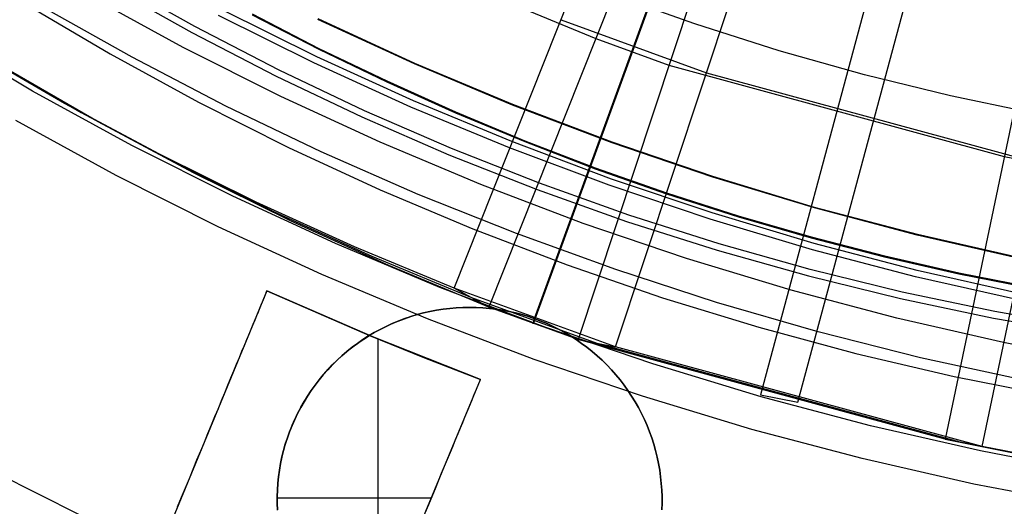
# Model space of a CAD drawing. Header units: millimetres. Extents: x 9001 to 10165, y -167 to 850.
# Tile 94 of 216: x 9571.15 to 9577.55, y 461.66 to 464.82. Entities that reach past the tile are written whole.
import ezdxf

# ---------------------------------------------------------------- set-up
doc = ezdxf.new("R2010")
doc.units = ezdxf.units.MM
for name, color, linetype in [('1', 7, 'Continuous'), ('COLOR EXT', 7, 'Continuous'), ('PLASTICO NEGRO', 7, 'Continuous')]:
    doc.layers.add(name, color=color, linetype=linetype)

msp = doc.modelspace()

# ---------------------------------------------------------------- linework, layer by layer
at = {"layer": '1', "color": 250, "true_color": 0x111111}
for p, q in [((9572.2913, 464.7752, 96.1312), (9571.7548, 465.0759, 96.1312)), ((9571.7334, 465.0379, 48.3312), (9572.271, 464.7365, 48.3312)), ((9572.2149, 464.64, 231.7015), (9571.5922, 464.9806, 231.7015)), ((9575.5371, 464.7927, 145.4778), (9574.995, 464.9857, 145.4778)), ((9571.1777, 464.9299, 222.7), (9571.741, 464.5971, 222.7)), ((9571.8828, 464.5758, 222.7), (9571.2841, 464.9127, 222.7)), ((9573.0826, 464.5786, 96.1312), (9572.4639, 464.8858, 96.1312)), ((9573.064, 464.5395, 48.3312), (9572.444, 464.8474, 48.3312)), ((9572.6623, 464.8512, 223.4679), (9573.0967, 464.6277, 223.4679)), ((9573.0985, 464.6315, 144.4031), (9572.6642, 464.8549, 144.4031)), ((9573.7172, 464.5323, 225.2), (9573.0898, 464.8211, 225.2)), ((9573.7172, 464.5323, 224.334), (9573.0898, 464.8211, 224.334)), ((9573.0916, 464.8249, 107.4778), (9573.7188, 464.536, 107.4778)), ((9573.7188, 464.536, 125.9405), (9573.0916, 464.8249, 125.9405)), ((9572.8376, 464.4927, 96.1312), (9572.2913, 464.7752, 96.1312)), ((9576.0855, 464.6181, 145.4778), (9575.5371, 464.7927, 145.4778)), ((9571.2367, 464.3567, 231.0025), (9570.6048, 464.7313, 231.0025)), ((9572.271, 464.7365, 48.3312), (9572.8185, 464.4535, 48.3312)), ((9572.849, 464.321, 231.7015), (9572.2149, 464.64, 231.7015)), ((9573.0967, 464.6277, 223.4679), (9573.5369, 464.4159, 223.4679)), ((9573.5386, 464.4197, 144.4031), (9573.0985, 464.6315, 144.4031)), ((9571.741, 464.5971, 222.7), (9572.3153, 464.2835, 222.7)), ((9572.4923, 464.2589, 222.7), (9571.8828, 464.5758, 222.7)), ((9573.7113, 464.2926, 96.1312), (9573.0826, 464.5786, 96.1312)), ((9576.6394, 464.4621, 145.4778), (9576.0855, 464.6181, 145.4778)), ((9573.6941, 464.2529, 48.3312), (9573.064, 464.5395, 48.3312)), ((9574.3541, 464.2652, 225.2), (9573.7172, 464.5323, 225.2)), ((9574.3541, 464.2652, 224.334), (9573.7172, 464.5323, 224.334)), ((9573.7188, 464.536, 107.4778), (9574.3556, 464.269, 107.4778)), ((9574.3556, 464.269, 125.9405), (9573.7188, 464.536, 125.9405)), ((9572.8185, 464.4535, 48.3312), (9573.3752, 464.1891, 48.3312)), ((9573.3931, 464.2289, 96.1312), (9572.8376, 464.4927, 96.1312)), ((9577.1983, 464.325, 145.4778), (9576.6394, 464.4621, 145.4778)), ((9573.5369, 464.4159, 223.4679), (9573.9829, 464.216, 223.4679)), ((9573.9845, 464.2198, 144.4031), (9573.5386, 464.4197, 144.4031)), ((9571.8812, 464.0041, 231.0025), (9571.2367, 464.3567, 231.0025)), ((9573.4937, 464.0241, 231.7015), (9572.849, 464.321, 231.7015)), ((9577.7615, 464.2068, 145.4778), (9577.1983, 464.325, 145.4778)), ((9572.3153, 464.2835, 222.7), (9572.8998, 463.9895, 222.7)), ((9573.1119, 463.9623, 222.7), (9572.4923, 464.2589, 222.7)), ((9574.3336, 463.988, 48.3312), (9573.6941, 464.2529, 48.3312)), ((9574.3494, 464.0283, 96.1312), (9573.7113, 464.2926, 96.1312)), ((9574.9999, 464.0203, 225.2), (9574.3541, 464.2652, 225.2)), ((9574.9999, 464.0203, 224.334), (9574.3541, 464.2652, 224.334)), ((9574.3556, 464.269, 107.4778), (9575.0013, 464.0242, 107.4778)), ((9575.0013, 464.0242, 125.9405), (9574.3556, 464.269, 125.9405)), ((9573.3752, 464.1891, 48.3312), (9573.9405, 463.9436, 48.3312)), ((9573.9573, 463.984, 96.1312), (9573.3931, 464.2289, 96.1312)), ((9573.9829, 464.216, 223.4679), (9574.4344, 464.0282, 223.4679)), ((9574.436, 464.032, 144.4031), (9573.9845, 464.2198, 144.4031)), ((9571.7788, 463.8092, 96.1312), (9571.1277, 464.1654, 96.1312)), ((9571.7788, 463.8092, 48.3312), (9571.1277, 464.1654, 48.3312)), ((9572.5374, 463.674, 231.0025), (9571.8812, 464.0041, 231.0025)), ((9572.8998, 463.9895, 222.7), (9573.4939, 463.7154, 222.7)), ((9574.1483, 463.7497, 231.7015), (9573.4937, 464.0241, 231.7015)), ((9574.5294, 463.7583, 96.1312), (9573.9573, 463.984, 96.1312)), ((9574.9817, 463.7451, 48.3312), (9574.3336, 463.988, 48.3312)), ((9574.9962, 463.7859, 96.1312), (9574.3494, 464.0283, 96.1312)), ((9574.4344, 464.0282, 223.4679), (9574.8914, 463.8528, 223.4679)), ((9574.8928, 463.8567, 144.4031), (9574.436, 464.032, 144.4031)), ((9575.6537, 463.7978, 225.2), (9574.9999, 464.0203, 225.2)), ((9575.6537, 463.7978, 224.334), (9574.9999, 464.0203, 224.334)), ((9575.0013, 464.0242, 107.4778), (9575.6549, 463.8018, 107.4778)), ((9575.6549, 463.8018, 125.9405), (9575.0013, 464.0242, 125.9405)), ((9573.741, 463.6863, 222.7), (9573.1119, 463.9623, 222.7)), ((9573.9405, 463.9436, 48.3312), (9574.5139, 463.7174, 48.3312)), ((9575.355, 463.6939, 144.4031), (9574.8928, 463.8567, 144.4031)), ((9572.4419, 463.4756, 96.1312), (9571.7788, 463.8092, 96.1312)), ((9572.4419, 463.4756, 48.3312), (9571.7788, 463.8092, 48.3312)), ((9574.8914, 463.8528, 223.4679), (9575.3536, 463.69, 223.4679)), ((9576.3148, 463.5981, 225.2), (9575.6537, 463.7978, 225.2)), ((9576.3148, 463.5981, 224.334), (9575.6537, 463.7978, 224.334)), ((9575.6549, 463.8018, 107.4778), (9576.3159, 463.602, 107.4778)), ((9576.3159, 463.602, 125.9405), (9575.6549, 463.8018, 125.9405)), ((9574.812, 463.498, 231.7015), (9574.1483, 463.7497, 231.7015)), ((9575.1088, 463.552, 96.1312), (9574.5294, 463.7583, 96.1312)), ((9575.6378, 463.5245, 48.3312), (9574.9817, 463.7451, 48.3312)), ((9575.6509, 463.5658, 96.1312), (9574.9962, 463.7859, 96.1312)), ((9573.2047, 463.3667, 231.0025), (9572.5374, 463.674, 231.0025)), ((9573.4939, 463.7154, 222.7), (9574.0969, 463.4615, 222.7)), ((9574.3789, 463.4313, 222.7), (9573.741, 463.6863, 222.7)), ((9574.5139, 463.7174, 48.3312), (9575.0945, 463.5107, 48.3312)), ((9575.3536, 463.69, 223.4679), (9575.821, 463.5401, 223.4679)), ((9575.8222, 463.5441, 144.4031), (9575.355, 463.6939, 144.4031)), ((9576.9824, 463.4212, 225.2), (9576.3148, 463.5981, 225.2)), ((9576.9824, 463.4212, 224.334), (9576.3148, 463.5981, 224.334)), ((9576.3159, 463.602, 107.4778), (9576.9834, 463.4252, 107.4778)), ((9576.9834, 463.4252, 125.9405), (9576.3159, 463.602, 125.9405)), ((9575.6948, 463.3654, 96.1312), (9575.1088, 463.552, 96.1312)), ((9576.3127, 463.3681, 96.1312), (9575.6509, 463.5658, 96.1312)), ((9575.821, 463.5401, 223.4679), (9576.2933, 463.4034, 223.4679)), ((9576.2944, 463.4074, 144.4031), (9575.8222, 463.5441, 144.4031)), ((9573.116, 463.1652, 96.1312), (9572.4419, 463.4756, 96.1312)), ((9573.116, 463.1652, 48.3312), (9572.4419, 463.4756, 48.3312)), ((9575.484, 463.2693, 231.7015), (9574.812, 463.498, 231.7015)), ((9575.0945, 463.5107, 48.3312), (9575.6818, 463.3237, 48.3312)), ((9576.3011, 463.3264, 48.3312), (9575.6378, 463.5245, 48.3312)), ((9574.0969, 463.4615, 222.7), (9574.7081, 463.2281, 222.7)), ((9575.0249, 463.1976, 222.7), (9574.3789, 463.4313, 222.7)), ((9576.7714, 463.2842, 144.4031), (9576.2944, 463.4074, 144.4031)), ((9577.6558, 463.2676, 225.2), (9576.9824, 463.4212, 225.2)), ((9577.6558, 463.2676, 224.334), (9576.9824, 463.4212, 224.334)), ((9576.9834, 463.4252, 107.4778), (9577.6566, 463.2716, 107.4778)), ((9577.6566, 463.2716, 125.9405), (9576.9834, 463.4252, 125.9405)), ((9573.8821, 463.0827, 231.0025), (9573.2047, 463.3667, 231.0025)), ((9576.2868, 463.1987, 96.1312), (9575.6948, 463.3654, 96.1312)), ((9576.2933, 463.4034, 223.4679), (9576.7704, 463.2801, 223.4679)), ((9576.9809, 463.1931, 96.1312), (9576.3127, 463.3681, 96.1312)), ((9575.6818, 463.3237, 48.3312), (9576.2751, 463.1567, 48.3312)), ((9576.9707, 463.151, 48.3312), (9576.3011, 463.3264, 48.3312)), ((9576.7704, 463.2801, 223.4679), (9577.2521, 463.1705, 223.4679)), ((9577.253, 463.1745, 144.4031), (9576.7714, 463.2842, 144.4031)), ((9574.7081, 463.2281, 222.7), (9575.3268, 463.0154, 222.7)), ((9576.1634, 463.064, 231.7015), (9575.484, 463.2693, 231.7015)), ((9573.8005, 462.8782, 96.1312), (9573.116, 463.1652, 96.1312)), ((9573.8005, 462.8782, 48.3312), (9573.116, 463.1652, 48.3312)), ((9575.6782, 462.9853, 222.7), (9575.0249, 463.1976, 222.7)), ((9576.2751, 463.1567, 48.3312), (9576.8736, 463.0098, 48.3312)), ((9576.8841, 463.0521, 96.1312), (9576.2868, 463.1987, 96.1312)), ((9577.6459, 462.9987, 48.3312), (9576.9707, 463.151, 48.3312)), ((9577.6547, 463.041, 96.1312), (9576.9809, 463.1931, 96.1312)), ((9577.2521, 463.1705, 223.4679), (9577.7383, 463.0747, 223.4679)), ((9577.7391, 463.0788, 144.4031), (9577.253, 463.1745, 144.4031)), ((9574.569, 462.8222, 231.0025), (9573.8821, 463.0827, 231.0025)), ((9576.8496, 462.8823, 231.7015), (9576.1634, 463.064, 231.7015)), ((9577.486, 462.9258, 96.1312), (9576.8841, 463.0521, 96.1312)), ((9575.3268, 463.0154, 222.7), (9575.9524, 462.8238, 222.7)), ((9576.3382, 462.7947, 222.7), (9575.6782, 462.9853, 222.7)), ((9576.8736, 463.0098, 48.3312), (9577.4768, 462.8832, 48.3312)), ((9578.0918, 462.8199, 96.1312), (9577.486, 462.9258, 96.1312)), ((9574.4945, 462.615, 96.1312), (9573.8005, 462.8782, 96.1312)), ((9574.4945, 462.615, 48.3312), (9573.8005, 462.8782, 48.3312)), ((9577.5416, 462.7243, 231.7015), (9576.8496, 462.8823, 231.7015)), ((9577.4768, 462.8832, 48.3312), (9578.0839, 462.777, 48.3312)), ((9575.2644, 462.5856, 231.0025), (9574.569, 462.8222, 231.0025)), ((9575.9524, 462.8238, 222.7), (9576.5841, 462.6533, 222.7)), ((9577.0041, 462.6261, 222.7), (9576.3382, 462.7947, 222.7)), ((9578.2386, 462.5904, 231.7015), (9577.5416, 462.7243, 231.7015)), ((9576.5841, 462.6533, 222.7), (9577.2212, 462.5043, 222.7)), ((9575.1971, 462.376, 96.1312), (9574.4945, 462.615, 96.1312)), ((9575.1971, 462.376, 48.3312), (9574.4945, 462.615, 48.3312)), ((9575.9676, 462.3731, 231.0025), (9575.2644, 462.5856, 231.0025)), ((9577.6753, 462.4795, 222.7), (9577.0041, 462.6261, 222.7)), ((9577.2212, 462.5043, 222.7), (9577.863, 462.3769, 222.7)), ((9575.9076, 462.1613, 96.1312), (9575.1971, 462.376, 96.1312)), ((9575.9076, 462.1613, 48.3312), (9575.1971, 462.376, 48.3312)), ((9576.6777, 462.185, 231.0025), (9575.9676, 462.3731, 231.0025)), ((9576.625, 461.9712, 96.1312), (9575.9076, 462.1613, 96.1312)), ((9576.625, 461.9712, 48.3312), (9575.9076, 462.1613, 48.3312)), ((9577.3939, 462.0216, 231.0025), (9576.6777, 462.185, 231.0025)), ((9578.1153, 461.8829, 231.0025), (9577.3939, 462.0216, 231.0025)), ((9571.5413, 461.6056, 236.8644), (9570.8143, 461.9713, 236.8644)), ((9577.3486, 461.8061, 96.1312), (9576.625, 461.9712, 96.1312)), ((9577.3486, 461.8061, 48.3312), (9576.625, 461.9712, 48.3312)), ((9578.0775, 461.666, 96.1312), (9577.3486, 461.8061, 96.1312)), ((9578.0775, 461.666, 48.3312), (9577.3486, 461.8061, 48.3312))]:
    msp.add_line(p, q, dxfattribs=at)
at = {"layer": 'COLOR EXT', "color": 30, "true_color": 0xff8d00}
for p, q in [((9572.7589, 463.0598, 21.4121), (9568.6434, 453.1242, 21.4121)), ((9572.7589, 463.0598, 19.7621), (9571.5146, 460.0556, 19.7621)), ((9572.7421, 463.0193, 24.978), (9572.7472, 463.0316, 24.9095)), ((9572.7472, 463.0316, 24.9095), (9572.7514, 463.0418, 24.8405)), ((9572.7514, 463.0418, 24.8405), (9572.7547, 463.0496, 24.7712)), ((9572.7547, 463.0496, 24.7712), (9572.757, 463.0553, 24.7017)), ((9572.757, 463.0553, 24.7017), (9572.7584, 463.0587, 24.6319)), ((9572.7584, 463.0587, 24.6319), (9572.7589, 463.0598, 24.5621)), ((9572.7589, 463.0598, 24.5621), (9572.7589, 463.0598, 19.7621)), ((9572.7589, 463.0598, 19.7621), (9573.424, 462.7703, 19.7621)), ((9573.4469, 462.7608, 24.5621), (9572.7589, 463.0598, 24.5621)), ((9572.7589, 463.0598, 22.1621), (9573.4469, 462.7608, 22.1621)), ((9572.7127, 462.9482, 25.2463), (9572.7214, 462.9692, 25.1803)), ((9572.7214, 462.9692, 25.1803), (9572.7292, 462.9881, 25.1135)), ((9572.7292, 462.9881, 25.1135), (9572.7361, 463.0048, 25.0461)), ((9572.7361, 463.0048, 25.0461), (9572.7421, 463.0193, 24.978)), ((9572.6813, 462.8725, 25.439), (9572.6926, 462.8998, 25.3757)), ((9572.6926, 462.8998, 25.3757), (9572.7031, 462.925, 25.3115)), ((9572.7031, 462.925, 25.3115), (9572.7127, 462.9482, 25.2463)), ((9573.7339, 462.9057, 16.2621), (9573.6926, 462.8932, 16.2621)), ((9573.6926, 462.8932, 18.7621), (9573.7339, 462.9057, 18.7621)), ((9573.7368, 462.9065, 19.7621), (9573.6958, 462.8943, 19.7621)), ((9573.7756, 462.9168, 16.2621), (9573.7339, 462.9057, 16.2621)), ((9573.7339, 462.9057, 18.7621), (9573.7756, 462.9168, 18.7621)), ((9573.7782, 462.9174, 19.7621), (9573.7368, 462.9065, 19.7621)), ((9573.8177, 462.9264, 16.2621), (9573.7756, 462.9168, 16.2621)), ((9573.7756, 462.9168, 18.7621), (9573.8177, 462.9264, 18.7621)), ((9573.8199, 462.9268, 19.7621), (9573.7782, 462.9174, 19.7621)), ((9573.8601, 462.9345, 16.2621), (9573.8177, 462.9264, 16.2621)), ((9573.8177, 462.9264, 18.7621), (9573.8601, 462.9345, 18.7621)), ((9573.8619, 462.9348, 19.7621), (9573.8199, 462.9268, 19.7621)), ((9573.9027, 462.9412, 16.2621), (9573.8601, 462.9345, 16.2621)), ((9573.8601, 462.9345, 18.7621), (9573.9027, 462.9412, 18.7621)), ((9573.9042, 462.9414, 19.7621), (9573.8619, 462.9348, 19.7621)), ((9573.9456, 462.9464, 16.2621), (9573.9027, 462.9412, 16.2621)), ((9573.9027, 462.9412, 18.7621), (9573.9456, 462.9464, 18.7621)), ((9573.9467, 462.9465, 19.7621), (9573.9042, 462.9414, 19.7621)), ((9573.9885, 462.9501, 16.2621), (9573.9456, 462.9464, 16.2621)), ((9573.9456, 462.9464, 18.7621), (9573.9885, 462.9501, 18.7621)), ((9573.9893, 462.9502, 19.7621), (9573.9467, 462.9465, 19.7621)), ((9574.0316, 462.9523, 16.2621), (9573.9885, 462.9501, 16.2621)), ((9573.9885, 462.9501, 18.7621), (9574.0316, 462.9523, 18.7621)), ((9574.032, 462.9524, 19.7621), (9573.9893, 462.9502, 19.7621)), ((9574.0748, 462.9531, 16.2621), (9574.0316, 462.9523, 16.2621)), ((9574.0316, 462.9523, 18.7621), (9574.0748, 462.9531, 18.7621)), ((9574.0748, 462.9531, 19.7621), (9574.032, 462.9524, 19.7621)), ((9574.0748, 462.9531, 19.7621), (9574.1179, 462.9523, 19.7621)), ((9574.0748, 462.9531, 16.2621), (9574.0748, 462.9531, 19.7621)), ((9574.1179, 462.9523, 16.2621), (9574.0748, 462.9531, 16.2621)), ((9574.0748, 462.9531, 18.0121), (9574.1179, 462.9523, 18.0121)), ((9574.1179, 462.9523, 19.7621), (9574.161, 462.9501, 19.7621)), ((9574.161, 462.9501, 16.2621), (9574.1179, 462.9523, 16.2621)), ((9574.1179, 462.9523, 18.0121), (9574.161, 462.9501, 18.0121)), ((9574.161, 462.9501, 19.7621), (9574.204, 462.9464, 19.7621)), ((9574.204, 462.9464, 16.2621), (9574.161, 462.9501, 16.2621)), ((9574.161, 462.9501, 18.0121), (9574.204, 462.9464, 18.0121)), ((9574.204, 462.9464, 19.7621), (9574.2469, 462.9412, 19.7621)), ((9574.2469, 462.9412, 16.2621), (9574.204, 462.9464, 16.2621)), ((9574.204, 462.9464, 18.0121), (9574.2469, 462.9412, 18.0121)), ((9574.2469, 462.9412, 19.7621), (9574.2895, 462.9345, 19.7621)), ((9574.2895, 462.9345, 16.2621), (9574.2469, 462.9412, 16.2621)), ((9574.2469, 462.9412, 18.0121), (9574.2895, 462.9345, 18.0121)), ((9574.2895, 462.9345, 19.7621), (9574.3319, 462.9264, 19.7621)), ((9574.3319, 462.9264, 16.2621), (9574.2895, 462.9345, 16.2621)), ((9574.2895, 462.9345, 18.0121), (9574.3319, 462.9264, 18.0121)), ((9574.3319, 462.9264, 19.7621), (9574.3739, 462.9168, 19.7621)), ((9574.3739, 462.9168, 16.2621), (9574.3319, 462.9264, 16.2621)), ((9574.3319, 462.9264, 18.0121), (9574.3739, 462.9168, 18.0121)), ((9574.3739, 462.9168, 19.7621), (9574.4156, 462.9057, 19.7621)), ((9574.4156, 462.9057, 16.2621), (9574.3739, 462.9168, 16.2621)), ((9574.3739, 462.9168, 18.0121), (9574.4156, 462.9057, 18.0121)), ((9574.4156, 462.9057, 19.7621), (9574.457, 462.8932, 19.7621)), ((9574.457, 462.8932, 16.2621), (9574.4156, 462.9057, 16.2621)), ((9574.4156, 462.9057, 18.0121), (9574.457, 462.8932, 18.0121)), ((9572.6562, 462.8119, 25.5623), (9572.6692, 462.8432, 25.5012)), ((9572.6692, 462.8432, 25.5012), (9572.6813, 462.8725, 25.439)), ((9573.5368, 462.8314, 19.7621), (9573.4985, 462.8123, 19.7621)), ((9573.5716, 462.8473, 16.2621), (9573.5324, 462.8293, 16.2621)), ((9573.5324, 462.8293, 18.7621), (9573.5716, 462.8473, 18.7621)), ((9573.5758, 462.8492, 19.7621), (9573.5368, 462.8314, 19.7621)), ((9573.6114, 462.864, 16.2621), (9573.5716, 462.8473, 16.2621)), ((9573.5716, 462.8473, 18.7621), (9573.6114, 462.864, 18.7621)), ((9573.6153, 462.8656, 19.7621), (9573.5758, 462.8492, 19.7621)), ((9573.6518, 462.8793, 16.2621), (9573.6114, 462.864, 16.2621)), ((9573.6114, 462.864, 18.7621), (9573.6518, 462.8793, 18.7621)), ((9573.6553, 462.8806, 19.7621), (9573.6153, 462.8656, 19.7621)), ((9573.6926, 462.8932, 16.2621), (9573.6518, 462.8793, 16.2621)), ((9573.6518, 462.8793, 18.7621), (9573.6926, 462.8932, 18.7621)), ((9573.6958, 462.8943, 19.7621), (9573.6553, 462.8806, 19.7621)), ((9574.457, 462.8932, 19.7621), (9574.4978, 462.8793, 19.7621)), ((9574.4978, 462.8793, 16.2621), (9574.457, 462.8932, 16.2621)), ((9574.457, 462.8932, 18.0121), (9574.4978, 462.8793, 18.0121)), ((9574.4978, 462.8793, 19.7621), (9574.5382, 462.864, 19.7621)), ((9574.5382, 462.864, 16.2621), (9574.4978, 462.8793, 16.2621)), ((9574.4978, 462.8793, 18.0121), (9574.5382, 462.864, 18.0121)), ((9574.5382, 462.864, 19.7621), (9574.5779, 462.8473, 19.7621)), ((9574.5779, 462.8473, 16.2621), (9574.5382, 462.864, 16.2621)), ((9574.5382, 462.864, 18.0121), (9574.5779, 462.8473, 18.0121)), ((9574.5779, 462.8473, 19.7621), (9574.6171, 462.8293, 19.7621)), ((9574.6171, 462.8293, 16.2621), (9574.5779, 462.8473, 16.2621)), ((9574.5779, 462.8473, 18.0121), (9574.6171, 462.8293, 18.0121)), ((9572.6279, 462.7435, 25.6807), (9572.6425, 462.7787, 25.6221)), ((9572.6425, 462.7787, 25.6221), (9572.6562, 462.8119, 25.5623)), ((9573.4189, 462.7672, 16.2621), (9573.3826, 462.7439, 16.2621)), ((9573.3826, 462.7439, 18.7621), (9573.4189, 462.7672, 18.7621)), ((9573.3874, 462.7471, 21.2621), (9573.424, 462.7703, 21.2621)), ((9573.456, 462.7892, 16.2621), (9573.4189, 462.7672, 16.2621)), ((9573.4189, 462.7672, 18.7621), (9573.456, 462.7892, 18.7621)), ((9573.4609, 462.792, 19.7621), (9573.424, 462.7703, 19.7621)), ((9573.424, 462.7703, 21.2621), (9573.7831, 462.6248, 21.2621)), ((9573.424, 462.7703, 19.7621), (9573.424, 462.7703, 21.2621)), ((9573.4939, 462.8099, 16.2621), (9573.456, 462.7892, 16.2621)), ((9573.456, 462.7892, 18.7621), (9573.4939, 462.8099, 18.7621)), ((9573.4985, 462.8123, 19.7621), (9573.4609, 462.792, 19.7621)), ((9573.5324, 462.8293, 16.2621), (9573.4939, 462.8099, 16.2621)), ((9573.4939, 462.8099, 18.7621), (9573.5324, 462.8293, 18.7621)), ((9574.6171, 462.8293, 19.7621), (9574.6557, 462.8099, 19.7621)), ((9574.6557, 462.8099, 16.2621), (9574.6171, 462.8293, 16.2621)), ((9574.6171, 462.8293, 18.0121), (9574.6557, 462.8099, 18.0121)), ((9574.6557, 462.8099, 19.7621), (9574.6935, 462.7892, 19.7621)), ((9574.6935, 462.7892, 16.2621), (9574.6557, 462.8099, 16.2621)), ((9574.6557, 462.8099, 18.0121), (9574.6935, 462.7892, 18.0121)), ((9574.6935, 462.7892, 19.7621), (9574.7307, 462.7672, 19.7621)), ((9574.7307, 462.7672, 16.2621), (9574.6935, 462.7892, 16.2621)), ((9574.6935, 462.7892, 18.0121), (9574.7307, 462.7672, 18.0121)), ((9574.7307, 462.7672, 19.7621), (9574.767, 462.7439, 19.7621)), ((9574.767, 462.7439, 16.2621), (9574.7307, 462.7672, 16.2621)), ((9574.7307, 462.7672, 18.0121), (9574.767, 462.7439, 18.0121)), ((9572.5965, 462.6677, 25.7936), (9572.6126, 462.7065, 25.7379)), ((9572.6126, 462.7065, 25.7379), (9572.6279, 462.7435, 25.6807)), ((9573.3471, 462.7194, 16.2621), (9573.3124, 462.6937, 16.2621)), ((9573.3124, 462.6937, 18.7621), (9573.3471, 462.7194, 18.7621)), ((9573.3167, 462.6969, 21.2621), (9573.3516, 462.7226, 21.2621)), ((9573.3826, 462.7439, 16.2621), (9573.3471, 462.7194, 16.2621)), ((9573.3471, 462.7194, 18.7621), (9573.3826, 462.7439, 18.7621)), ((9573.3516, 462.7226, 21.2621), (9573.3874, 462.7471, 21.2621)), ((9574.1447, 462.4858, 24.5621), (9573.4469, 462.7608, 24.5621)), ((9573.4469, 462.7608, 22.1621), (9574.1447, 462.4858, 22.1621)), ((9573.4469, 462.7608, 21.2621), (9573.4469, 462.7608, 24.5621)), ((9573.479, 462.7476, 21.2621), (9573.479, 460.8785, 21.2621)), ((9574.767, 462.7439, 19.7621), (9574.8025, 462.7194, 19.7621)), ((9574.8025, 462.7194, 16.2621), (9574.767, 462.7439, 16.2621)), ((9574.767, 462.7439, 18.0121), (9574.8025, 462.7194, 18.0121)), ((9574.8025, 462.7194, 19.7621), (9574.8372, 462.6937, 19.7621)), ((9574.8372, 462.6937, 16.2621), (9574.8025, 462.7194, 16.2621)), ((9574.8025, 462.7194, 18.0121), (9574.8372, 462.6937, 18.0121)), ((9572.5797, 462.6271, 25.8479), (9572.5965, 462.6677, 25.7936)), ((9573.2459, 462.6387, 16.2621), (9573.2141, 462.6096, 16.2621)), ((9573.2141, 462.6096, 18.7621), (9573.2459, 462.6387, 18.7621)), ((9573.2175, 462.6128, 21.2621), (9573.2496, 462.642, 21.2621)), ((9573.2787, 462.6668, 16.2621), (9573.2459, 462.6387, 16.2621)), ((9573.2459, 462.6387, 18.7621), (9573.2787, 462.6668, 18.7621)), ((9573.2496, 462.642, 21.2621), (9573.2826, 462.67, 21.2621)), ((9573.3124, 462.6937, 16.2621), (9573.2787, 462.6668, 16.2621)), ((9573.2787, 462.6668, 18.7621), (9573.3124, 462.6937, 18.7621)), ((9573.2826, 462.67, 21.2621), (9573.3167, 462.6969, 21.2621)), ((9574.8372, 462.6937, 19.7621), (9574.8709, 462.6668, 19.7621)), ((9574.8709, 462.6668, 16.2621), (9574.8372, 462.6937, 16.2621)), ((9574.8372, 462.6937, 18.0121), (9574.8709, 462.6668, 18.0121)), ((9574.8709, 462.6668, 19.7621), (9574.9037, 462.6387, 19.7621)), ((9574.9037, 462.6387, 16.2621), (9574.8709, 462.6668, 16.2621)), ((9574.8709, 462.6668, 18.0121), (9574.9037, 462.6387, 18.0121)), ((9574.9037, 462.6387, 19.7621), (9574.9355, 462.6096, 19.7621)), ((9574.9355, 462.6096, 16.2621), (9574.9037, 462.6387, 16.2621)), ((9574.9037, 462.6387, 18.0121), (9574.9355, 462.6096, 18.0121)), ((9572.5439, 462.5407, 25.9516), (9572.5621, 462.5847, 25.9006)), ((9572.5621, 462.5847, 25.9006), (9572.5797, 462.6271, 25.8479)), ((9573.1833, 462.5793, 16.2621), (9573.1536, 462.548, 16.2621)), ((9573.1536, 462.548, 18.7621), (9573.1833, 462.5793, 18.7621)), ((9573.1565, 462.5512, 21.2621), (9573.1865, 462.5825, 21.2621)), ((9573.2141, 462.6096, 16.2621), (9573.1833, 462.5793, 16.2621)), ((9573.1833, 462.5793, 18.7621), (9573.2141, 462.6096, 18.7621)), ((9573.1865, 462.5825, 21.2621), (9573.2175, 462.6128, 21.2621)), ((9573.7831, 462.6248, 21.2621), (9574.1447, 462.4858, 21.2621)), ((9574.9355, 462.6096, 19.7621), (9574.9663, 462.5793, 19.7621)), ((9574.9663, 462.5793, 16.2621), (9574.9355, 462.6096, 16.2621)), ((9574.9355, 462.6096, 18.0121), (9574.9663, 462.5793, 18.0121)), ((9574.9663, 462.5793, 19.7621), (9574.996, 462.548, 19.7621)), ((9574.996, 462.548, 16.2621), (9574.9663, 462.5793, 16.2621)), ((9574.9663, 462.5793, 18.0121), (9574.996, 462.548, 18.0121)), ((9572.525, 462.4951, 26.001), (9572.5439, 462.5407, 25.9516)), ((9573.125, 462.5157, 16.2621), (9573.0975, 462.4825, 16.2621)), ((9573.0975, 462.4825, 18.7621), (9573.125, 462.5157, 18.7621)), ((9573.0999, 462.4855, 21.2621), (9573.1276, 462.5188, 21.2621)), ((9573.1536, 462.548, 16.2621), (9573.125, 462.5157, 16.2621)), ((9573.125, 462.5157, 18.7621), (9573.1536, 462.548, 18.7621)), ((9573.1276, 462.5188, 21.2621), (9573.1565, 462.5512, 21.2621)), ((9574.996, 462.548, 19.7621), (9575.0246, 462.5157, 19.7621)), ((9575.0246, 462.5157, 16.2621), (9574.996, 462.548, 16.2621)), ((9574.996, 462.548, 18.0121), (9575.0246, 462.5157, 18.0121)), ((9575.0246, 462.5157, 19.7621), (9575.0521, 462.4825, 19.7621)), ((9575.0521, 462.4825, 16.2621), (9575.0246, 462.5157, 16.2621)), ((9575.0246, 462.5157, 18.0121), (9575.0521, 462.4825, 18.0121)), ((9570.0293, 452.5501, 21.4121), (9574.1447, 462.4858, 21.4121)), ((9572.4853, 462.3992, 26.0944), (9572.5055, 462.4479, 26.0486)), ((9572.5055, 462.4479, 26.0486), (9572.525, 462.4951, 26.001)), ((9573.0712, 462.4483, 16.2621), (9573.0461, 462.4132, 16.2621)), ((9573.0461, 462.4132, 18.7621), (9573.0712, 462.4483, 18.7621)), ((9573.048, 462.416, 21.2621), (9573.0734, 462.4512, 21.2621)), ((9573.0975, 462.4825, 16.2621), (9573.0712, 462.4483, 16.2621)), ((9573.0712, 462.4483, 18.7621), (9573.0975, 462.4825, 18.7621)), ((9573.0734, 462.4512, 21.2621), (9573.0999, 462.4855, 21.2621)), ((9573.3879, 460.6587, 21.2621), (9574.1447, 462.4858, 21.2621)), ((9574.1331, 462.4576, 24.9095), (9574.128, 462.4453, 24.978)), ((9574.1373, 462.4677, 24.8405), (9574.1331, 462.4576, 24.9095)), ((9574.1405, 462.4756, 24.7712), (9574.1373, 462.4677, 24.8405)), ((9574.1429, 462.4812, 24.7017), (9574.1405, 462.4756, 24.7712)), ((9574.1443, 462.4846, 24.6319), (9574.1429, 462.4812, 24.7017)), ((9574.1447, 462.4858, 24.5621), (9574.1443, 462.4846, 24.6319)), ((9574.1447, 462.4858, 21.2621), (9574.1447, 462.4858, 24.5621)), ((9575.0521, 462.4825, 19.7621), (9575.0784, 462.4483, 19.7621)), ((9575.0784, 462.4483, 16.2621), (9575.0521, 462.4825, 16.2621)), ((9575.0521, 462.4825, 18.0121), (9575.0784, 462.4483, 18.0121)), ((9575.0784, 462.4483, 19.7621), (9575.1035, 462.4132, 19.7621)), ((9575.1035, 462.4132, 16.2621), (9575.0784, 462.4483, 16.2621)), ((9575.0784, 462.4483, 18.0121), (9575.1035, 462.4132, 18.0121)), ((9572.4645, 462.349, 26.1383), (9572.4853, 462.3992, 26.0944)), ((9573.0461, 462.4132, 16.2621), (9573.0222, 462.3772, 16.2621)), ((9573.0222, 462.3772, 18.7621), (9573.0461, 462.4132, 18.7621)), ((9573.0239, 462.3799, 21.2621), (9573.048, 462.416, 21.2621)), ((9574.1072, 462.3952, 25.1803), (9574.0985, 462.3741, 25.2463)), ((9574.115, 462.414, 25.1135), (9574.1072, 462.3952, 25.1803)), ((9574.1219, 462.4308, 25.0461), (9574.115, 462.414, 25.1135)), ((9574.128, 462.4453, 24.978), (9574.1219, 462.4308, 25.0461)), ((9575.1035, 462.4132, 19.7621), (9575.1274, 462.3772, 19.7621)), ((9575.1274, 462.3772, 16.2621), (9575.1035, 462.4132, 16.2621)), ((9575.1035, 462.4132, 18.0121), (9575.1274, 462.3772, 18.0121)), ((9572.4432, 462.2975, 26.1803), (9572.4645, 462.349, 26.1383)), ((9572.9995, 462.3405, 16.2621), (9572.9782, 462.303, 16.2621)), ((9572.9782, 462.303, 18.7621), (9572.9995, 462.3405, 18.7621)), ((9572.9795, 462.3055, 21.2621), (9573.0011, 462.3431, 21.2621)), ((9573.0222, 462.3772, 16.2621), (9572.9995, 462.3405, 16.2621)), ((9572.9995, 462.3405, 18.7621), (9573.0222, 462.3772, 18.7621)), ((9573.0011, 462.3431, 21.2621), (9573.0239, 462.3799, 21.2621)), ((9574.0785, 462.3258, 25.3757), (9574.0672, 462.2985, 25.439)), ((9574.0889, 462.351, 25.3115), (9574.0785, 462.3258, 25.3757)), ((9574.0985, 462.3741, 25.2463), (9574.0889, 462.351, 25.3115)), ((9575.1274, 462.3772, 19.7621), (9575.1501, 462.3405, 19.7621)), ((9575.1501, 462.3405, 16.2621), (9575.1274, 462.3772, 16.2621)), ((9575.1274, 462.3772, 18.0121), (9575.1501, 462.3405, 18.0121)), ((9575.1501, 462.3405, 19.7621), (9575.1714, 462.303, 19.7621)), ((9575.1714, 462.303, 16.2621), (9575.1501, 462.3405, 16.2621)), ((9575.1501, 462.3405, 18.0121), (9575.1714, 462.303, 18.0121)), ((9572.4213, 462.2447, 26.2204), (9572.4432, 462.2975, 26.1803)), ((9572.9581, 462.2648, 16.2621), (9572.9394, 462.2259, 16.2621)), ((9572.9394, 462.2259, 18.7621), (9572.9581, 462.2648, 18.7621)), ((9572.9404, 462.2281, 21.2621), (9572.9593, 462.2671, 21.2621)), ((9572.9782, 462.303, 16.2621), (9572.9581, 462.2648, 16.2621)), ((9572.9581, 462.2648, 18.7621), (9572.9782, 462.303, 18.7621)), ((9572.9593, 462.2671, 21.2621), (9572.9795, 462.3055, 21.2621)), ((9574.055, 462.2692, 25.5012), (9574.0421, 462.2379, 25.5623)), ((9574.0672, 462.2985, 25.439), (9574.055, 462.2692, 25.5012)), ((9575.1714, 462.303, 19.7621), (9575.1915, 462.2648, 19.7621)), ((9575.1915, 462.2648, 16.2621), (9575.1714, 462.303, 16.2621)), ((9575.1714, 462.303, 18.0121), (9575.1915, 462.2648, 18.0121)), ((9575.1915, 462.2648, 19.7621), (9575.2102, 462.2259, 19.7621)), ((9575.2102, 462.2259, 16.2621), (9575.1915, 462.2648, 16.2621)), ((9575.1915, 462.2648, 18.0121), (9575.2102, 462.2259, 18.0121)), ((9572.3989, 462.1905, 26.2584), (9572.4213, 462.2447, 26.2204)), ((9572.9394, 462.2259, 16.2621), (9572.922, 462.1864, 16.2621)), ((9572.922, 462.1864, 18.7621), (9572.9394, 462.2259, 18.7621)), ((9572.9228, 462.1884, 21.2621), (9572.9404, 462.2281, 21.2621)), ((9574.0283, 462.2047, 25.6221), (9574.0137, 462.1695, 25.6807)), ((9574.0421, 462.2379, 25.5623), (9574.0283, 462.2047, 25.6221)), ((9575.2102, 462.2259, 19.7621), (9575.2276, 462.1864, 19.7621)), ((9575.2276, 462.1864, 16.2621), (9575.2102, 462.2259, 16.2621)), ((9575.2102, 462.2259, 18.0121), (9575.2276, 462.1864, 18.0121)), ((9572.3526, 462.0788, 26.3282), (9572.3759, 462.1352, 26.2943)), ((9572.3759, 462.1352, 26.2943), (9572.3989, 462.1905, 26.2584)), ((9572.906, 462.1463, 16.2621), (9572.8914, 462.1057, 16.2621)), ((9572.8914, 462.1057, 18.7621), (9572.906, 462.1463, 18.7621)), ((9572.892, 462.1074, 21.2621), (9572.9067, 462.1481, 21.2621)), ((9572.922, 462.1864, 16.2621), (9572.906, 462.1463, 16.2621)), ((9572.906, 462.1463, 18.7621), (9572.922, 462.1864, 18.7621)), ((9572.9067, 462.1481, 21.2621), (9572.9228, 462.1884, 21.2621)), ((9573.9984, 462.1325, 25.7379), (9573.9823, 462.0937, 25.7936)), ((9574.0137, 462.1695, 25.6807), (9573.9984, 462.1325, 25.7379)), ((9575.2276, 462.1864, 19.7621), (9575.2436, 462.1463, 19.7621)), ((9575.2436, 462.1463, 16.2621), (9575.2276, 462.1864, 16.2621)), ((9575.2276, 462.1864, 18.0121), (9575.2436, 462.1463, 18.0121)), ((9575.2436, 462.1463, 19.7621), (9575.2582, 462.1057, 19.7621)), ((9575.2582, 462.1057, 16.2621), (9575.2436, 462.1463, 16.2621)), ((9575.2436, 462.1463, 18.0121), (9575.2582, 462.1057, 18.0121)), ((9572.3288, 462.0213, 26.3599), (9572.3526, 462.0788, 26.3282)), ((9572.8782, 462.0647, 16.2621), (9572.8665, 462.0231, 16.2621)), ((9572.8665, 462.0231, 18.7621), (9572.8782, 462.0647, 18.7621)), ((9572.8668, 462.0244, 21.2621), (9572.8787, 462.0661, 21.2621)), ((9572.8914, 462.1057, 16.2621), (9572.8782, 462.0647, 16.2621)), ((9572.8782, 462.0647, 18.7621), (9572.8914, 462.1057, 18.7621)), ((9572.8787, 462.0661, 21.2621), (9572.892, 462.1074, 21.2621)), ((9573.9823, 462.0937, 25.7936), (9573.9655, 462.053, 25.8479)), ((9575.2582, 462.1057, 19.7621), (9575.2714, 462.0647, 19.7621)), ((9575.2714, 462.0647, 16.2621), (9575.2582, 462.1057, 16.2621)), ((9575.2582, 462.1057, 18.0121), (9575.2714, 462.0647, 18.0121)), ((9575.2714, 462.0647, 19.7621), (9575.2831, 462.0231, 19.7621)), ((9575.2831, 462.0231, 16.2621), (9575.2714, 462.0647, 16.2621)), ((9575.2714, 462.0647, 18.0121), (9575.2831, 462.0231, 18.0121)), ((9572.3045, 461.9628, 26.3894), (9572.3288, 462.0213, 26.3599)), ((9572.8665, 462.0231, 16.2621), (9572.8561, 461.9812, 16.2621)), ((9572.8561, 461.9812, 18.7621), (9572.8665, 462.0231, 18.7621)), ((9572.8564, 461.9823, 21.2621), (9572.8668, 462.0244, 21.2621)), ((9573.948, 462.0107, 25.9006), (9573.9297, 461.9667, 25.9516)), ((9573.9655, 462.053, 25.8479), (9573.948, 462.0107, 25.9006)), ((9575.2831, 462.0231, 19.7621), (9575.2934, 461.9812, 19.7621)), ((9575.2934, 461.9812, 16.2621), (9575.2831, 462.0231, 16.2621)), ((9575.2831, 462.0231, 18.0121), (9575.2934, 461.9812, 18.0121)), ((9572.2799, 461.9034, 26.4166), (9572.3045, 461.9628, 26.3894)), ((9572.8473, 461.939, 16.2621), (9572.8398, 461.8965, 16.2621)), ((9572.8398, 461.8965, 18.7621), (9572.8473, 461.939, 18.7621)), ((9572.8399, 461.8971, 21.2621), (9572.8474, 461.9399, 21.2621)), ((9572.8561, 461.9812, 16.2621), (9572.8473, 461.939, 16.2621)), ((9572.8473, 461.939, 18.7621), (9572.8561, 461.9812, 18.7621)), ((9572.8474, 461.9399, 21.2621), (9572.8564, 461.9823, 21.2621)), ((9573.9297, 461.9667, 25.9516), (9573.9108, 461.9211, 26.001)), ((9575.2934, 461.9812, 19.7621), (9575.3023, 461.939, 19.7621)), ((9575.3023, 461.939, 16.2621), (9575.2934, 461.9812, 16.2621)), ((9575.2934, 461.9812, 18.0121), (9575.3023, 461.939, 18.0121)), ((9575.3023, 461.939, 19.7621), (9575.3097, 461.8965, 19.7621)), ((9575.3097, 461.8965, 16.2621), (9575.3023, 461.939, 16.2621)), ((9575.3023, 461.939, 18.0121), (9575.3097, 461.8965, 18.0121)), ((9572.255, 461.8432, 26.4416), (9572.2799, 461.9034, 26.4166)), ((9572.8398, 461.8965, 16.2621), (9572.8339, 461.8538, 16.2621)), ((9572.8339, 461.8538, 18.7621), (9572.8398, 461.8965, 18.7621)), ((9572.834, 461.8542, 21.2621), (9572.8399, 461.8971, 21.2621)), ((9573.8913, 461.8739, 26.0486), (9573.8711, 461.8252, 26.0944)), ((9573.9108, 461.9211, 26.001), (9573.8913, 461.8739, 26.0486)), ((9575.3097, 461.8965, 19.7621), (9575.3157, 461.8538, 19.7621)), ((9575.3157, 461.8538, 16.2621), (9575.3097, 461.8965, 16.2621)), ((9575.3097, 461.8965, 18.0121), (9575.3157, 461.8538, 18.0121)), ((9572.2297, 461.7822, 26.4644), (9572.255, 461.8432, 26.4416)), ((9572.8265, 461.7678, 21.2621), (9572.8295, 461.8111, 21.2621)), ((9572.8294, 461.8108, 16.2621), (9572.8265, 461.7678, 16.2621)), ((9572.8265, 461.7678, 18.7621), (9572.8294, 461.8108, 18.7621)), ((9572.8339, 461.8538, 16.2621), (9572.8294, 461.8108, 16.2621)), ((9572.8294, 461.8108, 18.7621), (9572.8339, 461.8538, 18.7621)), ((9572.8295, 461.8111, 21.2621), (9572.834, 461.8542, 21.2621)), ((9573.8711, 461.8252, 26.0944), (9573.8503, 461.775, 26.1383)), ((9575.3157, 461.8538, 19.7621), (9575.3201, 461.8108, 19.7621)), ((9575.3201, 461.8108, 16.2621), (9575.3157, 461.8538, 16.2621)), ((9575.3157, 461.8538, 18.0121), (9575.3201, 461.8108, 18.0121)), ((9575.3201, 461.8108, 19.7621), (9575.3231, 461.7678, 19.7621)), ((9575.3231, 461.7678, 16.2621), (9575.3201, 461.8108, 16.2621)), ((9575.3201, 461.8108, 18.0121), (9575.3231, 461.7678, 18.0121)), ((9572.2042, 461.7205, 26.4848), (9572.2297, 461.7822, 26.4644)), ((9572.825, 461.7244, 21.2621), (9572.8265, 461.7678, 21.2621)), ((9572.8265, 461.7678, 16.2621), (9572.825, 461.7247, 16.2621)), ((9572.825, 461.7247, 18.7621), (9572.8265, 461.7678, 18.7621)), ((9573.8503, 461.775, 26.1383), (9573.829, 461.7235, 26.1803)), ((9575.3231, 461.7678, 19.7621), (9575.3246, 461.7247, 19.7621)), ((9575.3246, 461.7247, 16.2621), (9575.3231, 461.7678, 16.2621)), ((9575.3231, 461.7678, 18.0121), (9575.3246, 461.7247, 18.0121)), ((9572.1783, 461.6582, 26.5028), (9572.2042, 461.7205, 26.4848)), ((9573.8253, 461.7145, 21.2621), (9572.8248, 461.7145, 21.2621)), ((9572.8248, 461.7031, 21.2621), (9572.8248, 461.7031, 16.2621)), ((9572.825, 461.7247, 16.2621), (9572.825, 461.6815, 16.2621)), ((9572.825, 461.6815, 18.7621), (9572.825, 461.7247, 18.7621)), ((9572.825, 461.6811, 21.2621), (9572.825, 461.7244, 21.2621)), ((9572.825, 461.6815, 16.2621), (9572.8265, 461.6384, 16.2621)), ((9572.8265, 461.6384, 18.7621), (9572.825, 461.6815, 18.7621)), ((9572.8265, 461.6377, 21.2621), (9572.825, 461.6811, 21.2621)), ((9573.829, 461.7235, 26.1803), (9573.8071, 461.6706, 26.2204)), ((9575.3246, 461.6815, 19.7621), (9575.3231, 461.6384, 19.7621)), ((9575.3231, 461.6384, 16.2621), (9575.3246, 461.6815, 16.2621)), ((9575.3246, 461.6815, 18.0121), (9575.3231, 461.6384, 18.0121)), ((9575.3246, 461.7247, 19.7621), (9575.3246, 461.6815, 19.7621)), ((9575.3246, 461.6815, 16.2621), (9575.3246, 461.7247, 16.2621)), ((9575.3246, 461.7247, 18.0121), (9575.3246, 461.6815, 18.0121)), ((9575.3248, 461.7031, 19.7621), (9575.3248, 461.7031, 16.2621)), ((9573.8071, 461.6706, 26.2204), (9573.7847, 461.6165, 26.2584))]:
    msp.add_line(p, q, dxfattribs=at)
at = {"layer": 'PLASTICO NEGRO', "color": 254, "true_color": 0xcad1ee}
for p, q in [((9573.9753, 463.0779, 31.5145), (9575.362, 466.5612, 31.4366)), ((9575.5871, 466.4386, 29.9586), (9574.2004, 462.9552, 30.0365)), ((9575.7723, 466.3683, 29.9766), (9574.4888, 462.8459, 30.0639)), ((9574.4963, 462.8805, 31.5629), (9575.7799, 466.4029, 31.4757)), ((9575.9587, 466.3032, 29.9599), (9574.7796, 462.7443, 30.0384)), ((9575.0234, 462.6961, 31.5177), (9576.2025, 466.2551, 31.4392)), ((9576.9389, 466.0061, 29.7892), (9575.9633, 462.3855, 29.8323)), ((9576.2057, 462.3378, 31.3118), (9577.1813, 465.9584, 31.2687)), ((9577.932, 465.7672, 29.6193), (9577.1626, 462.097, 29.6271)), ((9577.4036, 462.0497, 31.1068), (9578.173, 465.7199, 31.099)), ((9574.2793, 464.9522, 29.8832), (9574.8938, 464.6969, 29.9976)), ((9574.6687, 464.8196, 31.4755), (9575.6129, 464.4756, 31.4784)), ((9574.8938, 464.6969, 29.9976), (9575.3691, 464.5237, 29.9992)), ((9571.4434, 464.2769, 31.0358), (9570.8365, 464.6281, 30.9178)), ((9570.9449, 464.5688, 30.1781), (9571.5526, 464.2172, 30.2962)), ((9571.6618, 464.1575, 29.5566), (9571.0533, 464.5096, 29.4383)), ((9575.3691, 464.5237, 29.9992), (9577.5473, 463.9321, 29.6232)), ((9575.6129, 464.4756, 31.4784), (9577.7883, 463.8848, 31.1029)), ((9572.0614, 463.946, 31.1546), (9571.4434, 464.2769, 31.0358)), ((9571.5526, 464.2172, 30.2962), (9572.1714, 463.8858, 30.4151)), ((9572.2814, 463.8256, 29.6757), (9571.6618, 464.1575, 29.5566)), ((9572.6898, 463.6356, 31.274), (9572.0614, 463.946, 31.1546)), ((9577.5473, 463.9321, 29.6232), (9578.2749, 463.7891, 29.5621)), ((9572.1714, 463.8858, 30.4151), (9572.8006, 463.575, 30.5347)), ((9572.9115, 463.5144, 29.7954), (9572.2814, 463.8256, 29.6757)), ((9573.328, 463.3462, 31.394), (9572.6898, 463.6356, 31.274)), ((9572.8006, 463.575, 30.5347), (9573.4397, 463.2852, 30.6549)), ((9573.5514, 463.2242, 29.9158), (9572.9115, 463.5144, 29.7954)), ((9573.9753, 463.0779, 31.5145), (9573.328, 463.3462, 31.394)), ((9573.4397, 463.2852, 30.6549), (9574.0879, 463.0166, 30.7755)), ((9574.2004, 462.9552, 30.0365), (9573.5514, 463.2242, 29.9158)), ((9575.0234, 462.6961, 31.5177), (9573.9753, 463.0779, 31.5145)), ((9574.2004, 462.9552, 30.0365), (9573.9753, 463.0779, 31.5145)), ((9574.0879, 463.0166, 30.7755), (9574.9015, 462.7202, 30.7781)), ((9574.7796, 462.7443, 30.0384), (9574.2004, 462.9552, 30.0365)), ((9574.4888, 462.8459, 30.0639), (9574.4963, 462.8805, 31.5629)), ((9574.7796, 462.7443, 30.0384), (9575.0234, 462.6961, 31.5177)), ((9577.1626, 462.097, 29.6271), (9574.7796, 462.7443, 30.0384)), ((9574.9015, 462.7202, 30.7781), (9577.2831, 462.0733, 30.367)), ((9577.4036, 462.0497, 31.1068), (9575.0234, 462.6961, 31.5177)), ((9575.9633, 462.3855, 29.8323), (9576.2057, 462.3378, 31.3118)), ((9577.1626, 462.097, 29.6271), (9577.4036, 462.0497, 31.1068)), ((9577.9366, 461.9448, 29.5621), (9577.1626, 462.097, 29.6271)), ((9577.2831, 462.0733, 30.367), (9577.9366, 461.9448, 30.3121)), ((9577.9366, 461.9448, 31.0621), (9577.4036, 462.0497, 31.1068))]:
    msp.add_line(p, q, dxfattribs=at)

doc.saveas('drawing.dxf')
